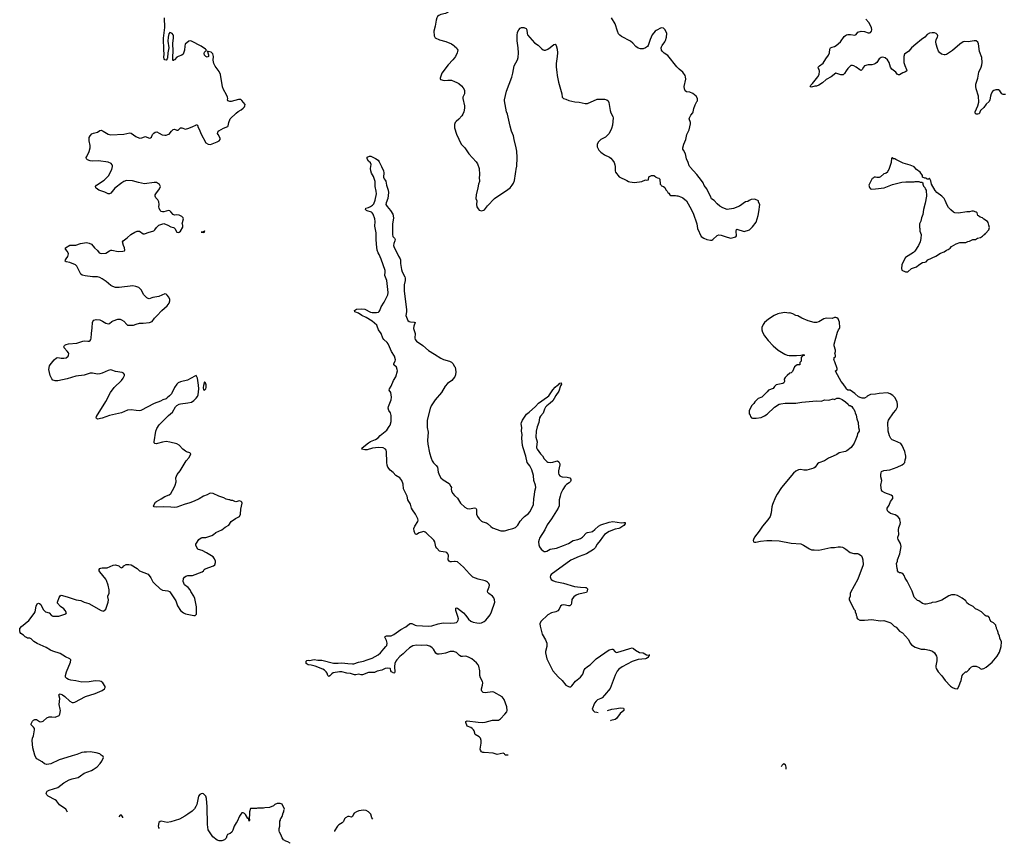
# Model space of a CAD drawing. Header units: inches. Extents: x 1649826 to 1814874, y 507393 to 641959.
# Tile 103 of 131: x 1782779 to 1799130, y 518765 to 532439. Entities that reach past the tile are written whole.
import ezdxf

# ---------------------------------------------------------------- set-up
doc = ezdxf.new("R2010")
doc.units = ezdxf.units.IN
doc.header["$MEASUREMENT"] = 0
for name, color, linetype in [('B7581', 7, 'Continuous'), ('B7582', 7, 'Continuous'), ('B7583', 7, 'Continuous'), ('B7591', 7, 'Continuous'), ('B7592', 7, 'Continuous'), ('B7593', 7, 'Continuous')]:
    doc.layers.add(name, color=color, linetype=linetype)

msp = doc.modelspace()

# ---------------------------------------------------------------- linework, layer by layer
at = {"layer": 'B7581', "color": 6, "elevation": 600}
for points in [[(1783571, 519283), (1783570, 519295), (1783547, 519330), (1783442, 519402), (1783390, 519469), (1783370, 519487), (1783253, 519550), (1783230, 519570), (1783218, 519590), (1783223, 519610), (1783238, 519630), (1783269, 519650), (1783410, 519691), (1783511, 519769), (1783602, 519818), (1783650, 519838), (1783722, 519850), (1783750, 519859), (1783790, 519883), (1783850, 519930), (1783970, 519973), (1784001, 519990), (1784015, 520000)], [(1787270, 518765), (1787268, 518770), (1787230, 518789), (1787198, 518798), (1787162, 518822), (1787135, 518855), (1787115, 518910), (1787094, 518950), (1787089, 518970), (1787089, 519010), (1787098, 519050), (1787098, 519130), (1787108, 519150), (1787108, 519170), (1787120, 519180), (1787138, 519210), (1787155, 519270), (1787168, 519290), (1787168, 519310), (1787175, 519330), (1787135, 519415), (1787107, 519427), (1787053, 519427), (1787014, 519410), (1786994, 519390), (1786930, 519362), (1786850, 519355), (1786830, 519349), (1786730, 519349), (1786710, 519344), (1786610, 519341), (1786593, 519290), (1786597, 519230), (1786592, 519192), (1786595, 519150), (1786590, 519135), (1786576, 519176), (1786570, 519177), (1786530, 519241), (1786510, 519259), (1786490, 519269), (1786470, 519269), (1786451, 519249), (1786427, 519213), (1786393, 519127), (1786374, 519106), (1786339, 519050), (1786319, 518981), (1786303, 518950), (1786276, 518930), (1786230, 518909), (1786217, 518890), (1786207, 518850), (1786179, 518821), (1786135, 518805), (1786090, 518804), (1786059, 518819), (1785985, 518870), (1785909, 518990), (1785897, 519077), (1785893, 519370), (1785879, 519510), (1785869, 519550), (1785830, 519589), (1785813, 519593), (1785790, 519589), (1785770, 519575), (1785751, 519549), (1785720, 519410), (1785704, 519376), (1785681, 519339), (1785642, 519298), (1785570, 519251), (1785524, 519216), (1785435, 519165), (1785290, 519119), (1785230, 519112), (1785130, 519134), (1785110, 519129), (1785090, 519113), (1785081, 519050), (1785085, 519030), (1785097, 519011)], [(1788490, 519318), (1788410, 519307), (1788370, 519290), (1788334, 519266), (1788320, 519250), (1788308, 519212), (1788290, 519197), (1788250, 519212), (1788230, 519210), (1788190, 519190), (1788173, 519170), (1788154, 519126), (1788134, 519106), (1788076, 519070), (1788056, 519050), (1788005, 518970), (1788005, 518962)], [(1788642, 519164), (1788625, 519190), (1788609, 519250), (1788569, 519290), (1788530, 519312), (1788490, 519318)], [(1784493, 519186), (1784490, 519199), (1784470, 519232), (1784445, 519230), (1784424, 519206)]]:
    msp.add_lwpolyline(points, dxfattribs=at)
at = {"layer": 'B7582', "color": 6}
for points, elevation in [([(1784015, 520000), (1784065, 520035), (1784115, 520090), (1784142, 520130), (1784168, 520190), (1784167, 520207), (1784130, 520228), (1784110, 520248), (1784048, 520268), (1783950, 520284), (1783890, 520278), (1783850, 520280), (1783810, 520271), (1783730, 520237), (1783650, 520220), (1783488, 520170), (1783436, 520150), (1783297, 520083), (1783230, 520076), (1783190, 520084), (1783150, 520116), (1783066, 520170), (1783048, 520190), (1783031, 520230), (1782997, 520350), (1782988, 520472), (1782991, 520509), (1783006, 520550), (1783027, 520650), (1783023, 520670), (1783011, 520691), (1782972, 520730), (1782968, 520750), (1782990, 520794), (1783010, 520810), (1783030, 520819), (1783050, 520823), (1783060, 520820), (1783110, 520788), (1783130, 520783), (1783150, 520785), (1783170, 520795), (1783230, 520850), (1783270, 520865), (1783310, 520867), (1783370, 520859), (1783435, 520885), (1783448, 520910), (1783454, 520970), (1783453, 520993), (1783434, 521070), (1783443, 521170), (1783430, 521230), (1783440, 521240), (1783450, 521244), (1783490, 521228), (1783530, 521200), (1783610, 521125), (1783650, 521105), (1783670, 521103), (1783697, 521110), (1783870, 521202), (1784030, 521250), (1784150, 521303), (1784189, 521331), (1784197, 521350), (1784197, 521370), (1784159, 521430), (1784133, 521450), (1784110, 521457), (1784030, 521465), (1783930, 521448), (1783810, 521440), (1783710, 521463), (1783630, 521473), (1783590, 521485), (1783560, 521500), (1783542, 521522), (1783539, 521550), (1783556, 521610), (1783625, 521770), (1783626, 521810), (1783613, 521830), (1783542, 521862), (1783450, 521919), (1783330, 521953), (1783291, 521971), (1783218, 522018), (1783070, 522080), (1783015, 522115), (1782970, 522158), (1782950, 522169), (1782910, 522173), (1782890, 522180), (1782870, 522193), (1782843, 522223), (1782800, 522250), (1782786, 522266), (1782779, 522290), (1782783, 522330), (1782810, 522363), (1782930, 522465), (1783019, 522581), (1783034, 522610), (1783050, 522702), (1783070, 522740), (1783090, 522752), (1783110, 522748), (1783130, 522729), (1783169, 522649), (1783190, 522622), (1783210, 522610), (1783270, 522592), (1783306, 522546), (1783330, 522534), (1783430, 522537), (1783547, 522573), (1783557, 522590), (1783536, 522630), (1783510, 522659), (1783456, 522696), (1783407, 522750), (1783405, 522770), (1783432, 522848), (1783450, 522875), (1783470, 522882), (1783570, 522858), (1783716, 522810), (1783796, 522796), (1783850, 522766), (1783928, 522748), (1784130, 522632), (1784170, 522617), (1784178, 522622), (1784210, 522650), (1784250, 522770), (1784255, 522810), (1784244, 522856), (1784245, 522870), (1784264, 522916), (1784265, 522975), (1784250, 523052), (1784218, 523130), (1784208, 523150), (1784111, 523270), (1784100, 523290), (1784099, 523310), (1784112, 523328), (1784126, 523334), (1784150, 523339), (1784230, 523340), (1784330, 523381), (1784369, 523389), (1784424, 523370), (1784450, 523348), (1784470, 523339), (1784490, 523351), (1784508, 523372), (1784548, 523392), (1784590, 523394), (1784630, 523389), (1784730, 523325), (1784770, 523291), (1784910, 523234), (1784955, 523175), (1784990, 523108), (1785010, 523082), (1785110, 522990), (1785150, 522967), (1785238, 522958), (1785265, 522945), (1785285, 522925), (1785370, 522790), (1785398, 522710), (1785450, 522628), (1785499, 522590), (1785530, 522576), (1785670, 522547), (1785693, 522547), (1785713, 522567), (1785715, 522610), (1785713, 522693), (1785689, 522830), (1785673, 522870), (1785623, 522943), (1785610, 522972), (1785575, 523010), (1785518, 523058), (1785502, 523082), (1785493, 523113), (1785499, 523161), (1785514, 523186), (1785538, 523202), (1785571, 523209), (1785650, 523210), (1785809, 523270), (1785834, 523290), (1785842, 523310), (1785859, 523321), (1785999, 523370), (1786017, 523390), (1786029, 523429), (1786029, 523450), (1786015, 523490), (1785990, 523522), (1785882, 523590), (1785810, 523627), (1785750, 523643), (1785739, 523650), (1785705, 523710), (1785706, 523730), (1785713, 523750), (1785753, 523810), (1785790, 523835), (1785810, 523841), (1785870, 523844), (1785970, 523874), (1785997, 523890), (1786037, 523923), (1786138, 523970), (1786189, 524011), (1786250, 524046), (1786288, 524110), (1786362, 524158), (1786430, 524190), (1786445, 524230), (1786449, 524310), (1786474, 524414), (1786468, 524430), (1786458, 524438), (1786430, 524449), (1786370, 524435), (1786350, 524438), (1786316, 524456), (1786290, 524458), (1786270, 524468), (1786250, 524469), (1786210, 524479), (1786170, 524498), (1786086, 524526), (1785993, 524570), (1785950, 524578), (1785930, 524575), (1785890, 524552), (1785830, 524528), (1785758, 524482), (1785675, 524445), (1785603, 524417), (1785508, 524390), (1785390, 524343), (1785350, 524338), (1785290, 524347), (1785174, 524354), (1785043, 524343), (1785013, 524350), (1785002, 524370), (1785037, 524430), (1785050, 524442), (1785130, 524482), (1785190, 524525), (1785260, 524550), (1785290, 524575), (1785344, 524670), (1785362, 524710), (1785375, 524765), (1785374, 524830), (1785395, 524890), (1785443, 524950), (1785545, 525115), (1785591, 525170), (1785621, 525230), (1785604, 525250), (1785550, 525264), (1785530, 525275), (1785490, 525309), (1785430, 525375), (1785390, 525396), (1785270, 525427), (1785210, 525435), (1785153, 525427), (1785070, 525401), (1785050, 525398), (1785024, 525404), (1785014, 525414), (1785010, 525430), (1785039, 525610), (1785054, 525650), (1785095, 525710), (1785190, 525804), (1785249, 525870), (1785315, 525925), (1785367, 526010), (1785390, 526034), (1785425, 526055), (1785450, 526064), (1785570, 526076), (1785630, 526087), (1785670, 526114), (1785710, 526155), (1785730, 526183), (1785741, 526210), (1785750, 526262), (1785752, 526310), (1785749, 526370), (1785732, 526490), (1785710, 526529), (1785690, 526523), (1785566, 526454), (1785450, 526426), (1785410, 526410), (1785388, 526390), (1785348, 526330), (1785299, 526230), (1785268, 526192), (1785230, 526159), (1785210, 526147), (1785158, 526130), (1785116, 526104), (1785010, 526068), (1784790, 525953), (1784770, 525947), (1784712, 525948), (1784630, 525962), (1784570, 525955), (1784470, 525911), (1784273, 525867), (1784150, 525825), (1784070, 525808), (1784055, 525815), (1784050, 525830), (1784055, 525850), (1784210, 526099), (1784287, 526250), (1784350, 526330), (1784468, 526450), (1784499, 526490), (1784518, 526530), (1784517, 526550), (1784504, 526570), (1784482, 526582), (1784370, 526600), (1784310, 526620), (1784290, 526623), (1784250, 526614), (1784150, 526570), (1784110, 526557), (1784070, 526554), (1783990, 526571), (1783950, 526569), (1783850, 526539), (1783710, 526518), (1783570, 526478), (1783410, 526445), (1783370, 526443), (1783350, 526447), (1783330, 526456), (1783310, 526475), (1783285, 526530), (1783261, 526630), (1783273, 526690), (1783284, 526710), (1783350, 526790), (1783390, 526826), (1783410, 526830), (1783470, 526818), (1783510, 526817), (1783550, 526826), (1783582, 526850), (1783592, 526870), (1783594, 526890), (1783590, 526910), (1783570, 526937), (1783516, 526990), (1783511, 527010), (1783521, 527030), (1783530, 527037), (1783552, 527048), (1783590, 527057), (1783730, 527070), (1783830, 527103), (1783850, 527106), (1783910, 527101), (1783930, 527103), (1783950, 527114), (1783961, 527130), (1783966, 527150), (1783971, 527230), (1783985, 527325), (1783990, 527412), (1783994, 527430), (1784010, 527453), (1784050, 527462), (1784110, 527455), (1784155, 527435), (1784210, 527401), (1784250, 527389), (1784270, 527395), (1784310, 527430), (1784330, 527441), (1784410, 527466), (1784446, 527466), (1784470, 527457), (1784510, 527433), (1784557, 527377), (1784571, 527370), (1784615, 527365), (1784670, 527367), (1784715, 527385), (1784770, 527399), (1784830, 527400), (1784933, 527410), (1784980, 527430), (1785018, 527482), (1785056, 527524), (1785139, 527610), (1785230, 527690), (1785261, 527730), (1785272, 527770), (1785271, 527791), (1785255, 527830), (1785230, 527867), (1785210, 527883), (1785190, 527886), (1785090, 527845), (1784990, 527825), (1784930, 527804), (1784910, 527810), (1784890, 527823), (1784850, 527859), (1784837, 527877), (1784799, 527950), (1784782, 527970), (1784756, 527990), (1784710, 528011), (1784658, 528018), (1784430, 527991), (1784370, 527995), (1784327, 528007), (1784290, 528026), (1784213, 528093), (1784150, 528138), (1784110, 528160), (1784070, 528169), (1783990, 528171), (1783866, 528186), (1783818, 528198), (1783796, 528216), (1783753, 528290), (1783726, 528346), (1783707, 528367), (1783610, 528407), (1783550, 528421), (1783534, 528430), (1783538, 528450), (1783550, 528470), (1783581, 528510), (1783590, 528550), (1783572, 528592), (1783540, 528630), (1783537, 528650), (1783610, 528693), (1783710, 528696), (1783790, 528725), (1783890, 528737), (1783930, 528731), (1783969, 528710), (1784020, 528650), (1784069, 528609), (1784100, 528570), (1784130, 528556), (1784210, 528565), (1784270, 528603), (1784290, 528611), (1784310, 528612), (1784412, 528590), (1784490, 528594), (1784517, 528603), (1784525, 528615), (1784520, 528650), (1784503, 528690), (1784487, 528750), (1784495, 528770), (1784565, 528815), (1784622, 528870), (1784690, 528909), (1784730, 528926), (1784770, 528928), (1784830, 528885), (1784850, 528882), (1784870, 528887), (1784910, 528908), (1785006, 528934), (1785024, 528950), (1785050, 528990), (1785090, 529028), (1785170, 529056), (1785239, 529030), (1785290, 529000), (1785331, 528991), (1785344, 528984), (1785358, 528970), (1785390, 528910), (1785410, 528904), (1785430, 528913), (1785447, 528930), (1785487, 528993), (1785486, 529026), (1785478, 529050), (1785498, 529130), (1785491, 529151), (1785470, 529173), (1785430, 529193), (1785390, 529197), (1785350, 529195), (1785330, 529203), (1785290, 529250), (1785270, 529264), (1785250, 529270), (1785170, 529249), (1785150, 529247), (1785130, 529252), (1785112, 529270), (1785095, 529310), (1785092, 529332), (1785097, 529370), (1785090, 529415), (1785072, 529450), (1785041, 529481), (1785027, 529510), (1785030, 529530), (1785040, 529550), (1785102, 529630), (1785118, 529670), (1785101, 529701), (1785067, 529727), (1785050, 529734), (1785010, 529736), (1784850, 529716), (1784750, 529735), (1784650, 529764), (1784550, 529768), (1784510, 529755), (1784475, 529730), (1784361, 529639), (1784290, 529561), (1784270, 529548), (1784250, 529547), (1784193, 529573), (1784095, 529610), (1784050, 529643), (1784044, 529650), (1784038, 529670), (1784054, 529690), (1784184, 529776), (1784253, 529847), (1784310, 529950), (1784319, 530000)], 600), ([(1790000, 523444), (1789950, 523436), (1789930, 523439), (1789909, 523449), (1789897, 523470), (1789898, 523550), (1789890, 523572), (1789871, 523591), (1789850, 523600), (1789770, 523607), (1789750, 523618), (1789705, 523665), (1789690, 523689), (1789671, 523770), (1789657, 523797), (1789530, 523920), (1789510, 523933), (1789490, 523939), (1789470, 523937), (1789410, 523918), (1789370, 523893), (1789350, 523898), (1789345, 523905), (1789330, 523945), (1789325, 523990), (1789339, 524030), (1789391, 524110), (1789394, 524130), (1789390, 524150), (1789352, 524230), (1789300, 524300), (1789287, 524327), (1789270, 524398), (1789223, 524470), (1789213, 524530), (1789151, 524650), (1789148, 524730), (1789126, 524786), (1789091, 524831), (1789026, 524870), (1788980, 524920), (1788930, 524960), (1788891, 525011), (1788881, 525041), (1788874, 525090), (1788871, 525271), (1788867, 525290), (1788856, 525310), (1788813, 525333), (1788739, 525339), (1788637, 525323), (1788550, 525296), (1788510, 525296), (1788458, 525310), (1788467, 525330), (1788570, 525416), (1788604, 525436), (1788690, 525469), (1788730, 525496), (1788766, 525534), (1788874, 525626), (1788917, 525683), (1788931, 525709), (1788949, 525770), (1788948, 525868), (1788935, 525910), (1788907, 525950), (1788896, 525990), (1788901, 526019), (1788949, 526130), (1788953, 526170), (1788940, 526250), (1788916, 526290), (1788918, 526310), (1788946, 526354), (1788987, 526450), (1789025, 526510), (1789051, 526610), (1789050, 526634), (1789035, 526670), (1788991, 526710), (1788994, 526730), (1789016, 526770), (1789020, 526790), (1789001, 526850), (1788952, 526930), (1788922, 527010), (1788897, 527057), (1788880, 527080), (1788828, 527128), (1788812, 527150), (1788779, 527230), (1788735, 527290), (1788718, 527350), (1788707, 527370), (1788633, 527433), (1788530, 527497), (1788460, 527530), (1788406, 527566), (1788346, 527590), (1788339, 527610), (1788370, 527633), (1788450, 527638), (1788510, 527633), (1788605, 527585), (1788630, 527579), (1788702, 527578), (1788735, 527585), (1788748, 527592), (1788762, 527610), (1788783, 527670), (1788832, 527748), (1788890, 527870), (1788899, 527910), (1788875, 528110), (1788842, 528190), (1788850, 528250), (1788846, 528274), (1788783, 528463), (1788750, 528538), (1788730, 528570), (1788718, 528610), (1788702, 528710), (1788697, 528797), (1788698, 528898), (1788679, 529010), (1788683, 529090), (1788677, 529130), (1788648, 529210), (1788634, 529234), (1788622, 529242), (1788550, 529263), (1788537, 529270), (1788521, 529290), (1788529, 529310), (1788570, 529321), (1788603, 529337), (1788639, 529361), (1788658, 529382), (1788680, 529440), (1788702, 529550), (1788700, 529590), (1788683, 529670), (1788683, 529750), (1788655, 529835), (1788623, 529890), (1788609, 529930), (1788605, 529970), (1788609, 530000)], 500), ([(1788787, 530000), (1788820, 529930), (1788826, 529894), (1788823, 529823), (1788834, 529794), (1788850, 529775), (1788857, 529757), (1788870, 529690), (1788896, 529610), (1788904, 529570), (1788894, 529470), (1788862, 529398), (1788861, 529370), (1788879, 529339), (1788936, 529270), (1788973, 529210), (1788983, 529183), (1788985, 529145), (1788972, 529052), (1788968, 528870), (1788978, 528838), (1789003, 528810), (1789014, 528790), (1789010, 528770), (1788990, 528725), (1788986, 528690), (1788990, 528671), (1789070, 528514), (1789099, 528470), (1789105, 528450), (1789101, 528390), (1789119, 528290), (1789131, 528251), (1789175, 528170), (1789180, 528150), (1789178, 528110), (1789162, 528038), (1789161, 527930), (1789200, 527630), (1789201, 527590), (1789193, 527530), (1789213, 527470), (1789227, 527447), (1789246, 527430), (1789270, 527422), (1789330, 527418), (1789344, 527410), (1789324, 527350), (1789320, 527310), (1789348, 527230), (1789342, 527150), (1789346, 527130), (1789370, 527101), (1789476, 527030), (1789570, 526946), (1789670, 526887), (1789770, 526818), (1789816, 526796), (1789916, 526770), (1789952, 526752), (1789970, 526730), (1790000, 526681)], 500), ([(1790000, 526502), (1789954, 526450), (1789883, 526397), (1789844, 526356), (1789784, 526250), (1789679, 526130), (1789611, 526030), (1789594, 525986), (1789548, 525790), (1789546, 525670), (1789563, 525590), (1789549, 525450), (1789556, 525390), (1789585, 525250), (1789610, 525161), (1789630, 525113), (1789650, 525082), (1789697, 525037), (1789717, 525010), (1789728, 524928), (1789750, 524871), (1789773, 524830), (1789810, 524798), (1789910, 524741), (1789941, 524690), (1789947, 524670), (1789945, 524650), (1789951, 524611), (1789970, 524571), (1790000, 524542)], 500), ([(1790000, 521944), (1789990, 521948), (1789970, 521951), (1789930, 521948), (1789850, 521920), (1789791, 521909), (1789745, 521905), (1789710, 521908), (1789690, 521923), (1789651, 521991), (1789630, 522011), (1789590, 522037), (1789527, 522053), (1789450, 522050), (1789370, 522055), (1789310, 522041), (1789252, 522010), (1789190, 521955), (1789148, 521910), (1789090, 521866), (1789041, 521810), (1789027, 521790), (1789009, 521750), (1789003, 521703), (1789011, 521609), (1789005, 521595), (1788992, 521588), (1788956, 521610), (1788944, 521630), (1788939, 521659), (1788932, 521670), (1788890, 521674), (1788850, 521669), (1788790, 521641), (1788717, 521623), (1788670, 521601), (1788570, 521600), (1788470, 521564), (1788450, 521564), (1788410, 521573), (1788359, 521561), (1788338, 521562), (1788270, 521583), (1788210, 521589), (1788130, 521612), (1788090, 521614), (1787987, 521593), (1787962, 521578), (1787930, 521547), (1787910, 521533), (1787896, 521550), (1787883, 521590), (1787870, 521610), (1787839, 521639), (1787815, 521655), (1787684, 521704), (1787622, 521722), (1787568, 521730), (1787538, 521750), (1787536, 521756), (1787538, 521790), (1787550, 521798), (1787570, 521803), (1787590, 521801), (1787670, 521818), (1787728, 521808), (1787794, 521806), (1787990, 521755), (1788070, 521754), (1788130, 521759), (1788230, 521753), (1788304, 521744), (1788330, 521747), (1788408, 521772), (1788490, 521790), (1788547, 521813), (1788630, 521837), (1788730, 521894), (1788771, 521929), (1788825, 521995), (1788860, 522030), (1788875, 522050), (1788884, 522090), (1788872, 522132), (1788845, 522190), (1788850, 522198), (1788873, 522207), (1788950, 522210), (1788991, 522229), (1789110, 522315), (1789190, 522359), (1789250, 522408), (1789265, 522415), (1789290, 522416), (1789346, 522386), (1789370, 522380), (1789570, 522369), (1789625, 522375), (1789730, 522410), (1789810, 522427), (1789930, 522422), (1790000, 522428)], 500)]:
    msp.add_lwpolyline(points, dxfattribs=dict(at, elevation=elevation))
at = {"layer": 'B7582', "color": 6, "elevation": 600}
for points in [[(1785850, 528933), (1785842, 528930), (1785840, 528920), (1785826, 528914), (1785794, 528910), (1785830, 528907), (1785846, 528910), (1785842, 528918), (1785850, 528914), (1785855, 528930)], [(1785850, 526428), (1785830, 526368), (1785826, 526330), (1785830, 526292), (1785850, 526286), (1785869, 526310), (1785874, 526330), (1785874, 526374), (1785862, 526410)]]:
    msp.add_lwpolyline(points, close=True, dxfattribs=at)
at = {"layer": 'B7583', "color": 6}
for points, elevation in [([(1790000, 532611), (1789999, 532610), (1789934, 532586), (1789850, 532539), (1789770, 532524), (1789740, 532510), (1789719, 532490), (1789707, 532470), (1789693, 532430), (1789679, 532330), (1789658, 532250), (1789664, 532170), (1789679, 532139), (1789750, 532102), (1789856, 532076), (1789950, 532036), (1789989, 532010), (1790000, 531999)], 600), ([(1784319, 530000), (1784321, 530010), (1784315, 530030), (1784296, 530050), (1784250, 530073), (1784090, 530098), (1783990, 530091), (1783950, 530095), (1783906, 530110), (1783887, 530130), (1783885, 530150), (1783892, 530170), (1783935, 530250), (1783952, 530310), (1783952, 530350), (1783935, 530430), (1783935, 530485), (1783947, 530513), (1783977, 530543), (1784003, 530557), (1784070, 530573), (1784110, 530598), (1784130, 530604), (1784164, 530590), (1784250, 530538), (1784290, 530528), (1784510, 530538), (1784610, 530558), (1784630, 530555), (1784710, 530498), (1784770, 530472), (1784810, 530476), (1784850, 530495), (1784870, 530497), (1784930, 530473), (1784950, 530476), (1784967, 530490), (1784987, 530530), (1785006, 530554), (1785030, 530573), (1785055, 530575), (1785097, 530557), (1785146, 530526), (1785190, 530521), (1785210, 530524), (1785239, 530530), (1785260, 530540), (1785298, 530590), (1785330, 530613), (1785350, 530619), (1785390, 530606), (1785410, 530606), (1785450, 530641), (1785470, 530645), (1785530, 530619), (1785590, 530637), (1785655, 530665), (1785702, 530690), (1785710, 530699), (1785730, 530687), (1785742, 530650), (1785765, 530610), (1785785, 530550), (1785870, 530397), (1785910, 530370), (1785950, 530367), (1786059, 530410), (1786092, 530430), (1786109, 530450), (1786109, 530470), (1786073, 530530), (1786065, 530550), (1786069, 530570), (1786085, 530595), (1786162, 530638), (1786235, 530665), (1786242, 530678), (1786250, 530730), (1786276, 530790), (1786372, 530888), (1786405, 530915), (1786457, 530943), (1786489, 530970), (1786510, 530992), (1786519, 531010), (1786521, 531030), (1786470, 531099), (1786450, 531112), (1786430, 531116), (1786410, 531113), (1786290, 531078), (1786270, 531079), (1786234, 531090), (1786229, 531110), (1786235, 531130), (1786232, 531150), (1786215, 531190), (1786162, 531282), (1786146, 531326), (1786115, 531530), (1786090, 531579), (1786025, 531665), (1786003, 531710), (1785994, 531766), (1786000, 531830), (1785988, 531870), (1785971, 531891), (1785959, 531899), (1785908, 531912), (1785894, 531910), (1785905, 531905), (1785903, 531890), (1785916, 531856), (1785912, 531830), (1785890, 531817), (1785870, 531827), (1785850, 531852), (1785843, 531877), (1785850, 531900), (1785870, 531920), (1785878, 531922), (1785882, 531930), (1785862, 531950), (1785790, 531997), (1785630, 532081), (1785610, 532085), (1785590, 532081), (1785529, 532030), (1785520, 532000), (1785518, 531930), (1785494, 531866), (1785473, 531847), (1785412, 531828), (1785386, 531814), (1785350, 531770), (1785335, 531765), (1785330, 531757), (1785323, 531783), (1785320, 531830), (1785326, 531910), (1785322, 532050), (1785332, 532130), (1785332, 532170), (1785326, 532190), (1785311, 532211), (1785290, 532223), (1785270, 532226), (1785254, 532206), (1785242, 532150), (1785240, 532080), (1785253, 531970), (1785240, 531890), (1785235, 531805), (1785230, 531790), (1785210, 531769), (1785190, 531772), (1785176, 531790), (1785173, 531810), (1785178, 531870), (1785171, 531930), (1785165, 532130), (1785189, 532310), (1785183, 532470)], 600), ([(1790000, 531808), (1789970, 531770), (1789893, 531690), (1789790, 531553), (1789759, 531470), (1789760, 531460), (1789767, 531447), (1789829, 531429), (1789890, 531435), (1789950, 531433), (1790000, 531413)], 600), ([(1790000, 530699), (1789997, 530690), (1789998, 530650), (1790000, 530644)], 600), ([(1788609, 530000), (1788614, 530034), (1788603, 530063), (1788574, 530090), (1788549, 530130), (1788550, 530154), (1788590, 530174), (1788610, 530174), (1788663, 530143), (1788690, 530136), (1788730, 530106), (1788750, 530079), (1788787, 530000)], 500)]:
    msp.add_lwpolyline(points, dxfattribs=dict(at, elevation=elevation))
at = {"layer": 'B7591', "color": 6}
msp.add_line((1795499, 520000, 500), (1795499, 519997, 500), dxfattribs=at)
at = {"layer": 'B7592', "color": 6}
for points, elevation in [([(1790399, 530000), (1790407, 529970), (1790412, 529870), (1790410, 529810), (1790416, 529770), (1790413, 529750), (1790396, 529710), (1790388, 529650), (1790359, 529530), (1790351, 529470), (1790368, 529430), (1790363, 529370), (1790371, 529330), (1790390, 529298), (1790410, 529278), (1790446, 529266), (1790486, 529274), (1790497, 529283), (1790545, 529350), (1790663, 529470), (1790786, 529554), (1790845, 529590), (1790923, 529650), (1790958, 529690), (1790977, 529723), (1790994, 529770), (1791031, 529991), (1791032, 530000)], 600), ([(1792667, 530000), (1792668, 529990), (1792667, 529930), (1792671, 529910), (1792732, 529830), (1792862, 529770), (1792890, 529751), (1792910, 529745), (1792990, 529738), (1793110, 529751), (1793170, 529782), (1793190, 529774), (1793222, 529778), (1793228, 529830), (1793270, 529854), (1793310, 529854), (1793337, 529837), (1793345, 529825), (1793373, 529813), (1793394, 529810), (1793412, 529790), (1793414, 529710), (1793434, 529690), (1793438, 529678), (1793470, 529672), (1793491, 529651), (1793510, 529614), (1793530, 529594), (1793542, 529570), (1793557, 529557), (1793574, 529530), (1793590, 529522), (1793670, 529522), (1793690, 529512), (1793710, 529512), (1793768, 529492), (1793790, 529481), (1793850, 529431), (1793910, 529330), (1793965, 529225), (1794021, 529050), (1794035, 528970), (1794097, 528837), (1794138, 528810), (1794190, 528787), (1794250, 528777), (1794270, 528781), (1794289, 528791), (1794363, 528857), (1794390, 528866), (1794430, 528861), (1794527, 528827), (1794589, 528811), (1794669, 528831), (1794684, 528850), (1794679, 528930), (1794684, 528956), (1794690, 528962), (1794810, 528925), (1794898, 528950), (1794950, 528998), (1795010, 529078), (1795041, 529190), (1795053, 529250), (1795068, 529370), (1795046, 529410), (1795046, 529430), (1794996, 529456), (1794980, 529460), (1794925, 529455), (1794890, 529438), (1794870, 529422), (1794830, 529414), (1794730, 529342), (1794630, 529303), (1794530, 529289), (1794455, 529315), (1794404, 529344), (1794360, 529380), (1794310, 529437), (1794266, 529466), (1794249, 529510), (1794216, 529570), (1794192, 529630), (1794147, 529687), (1794129, 529730), (1794103, 529770), (1794024, 529870), (1793911, 529991), (1793905, 530000)], 600), ([(1797228, 530000), (1797211, 529950), (1797198, 529930), (1797190, 529906), (1797170, 529888), (1797153, 529887), (1797130, 529878), (1797074, 529830), (1797050, 529818), (1797010, 529818), (1796990, 529826), (1796970, 529826), (1796950, 529806), (1796938, 529802), (1796881, 529690), (1796890, 529652), (1796910, 529631), (1796930, 529627), (1796990, 529628), (1797134, 529646), (1797275, 529705), (1797430, 529743), (1797493, 529747), (1797630, 529746), (1797651, 529751), (1797710, 529752), (1797730, 529742), (1797760, 529740), (1797774, 529730), (1797774, 529710), (1797782, 529690), (1797790, 529674), (1797810, 529654), (1797818, 529630), (1797831, 529610), (1797835, 529510), (1797817, 529390), (1797788, 529290), (1797775, 529205), (1797755, 529150), (1797745, 529095), (1797724, 529050), (1797721, 528990), (1797726, 528970), (1797727, 528930), (1797747, 528870), (1797746, 528806), (1797735, 528750), (1797707, 528690), (1797643, 528597), (1797624, 528576), (1797488, 528490), (1797464, 528450), (1797427, 528370), (1797423, 528310), (1797430, 528282), (1797490, 528252), (1797530, 528252), (1797590, 528306), (1797670, 528335), (1797710, 528370), (1797770, 528407), (1797810, 528411), (1797830, 528418), (1797862, 528450), (1797990, 528511), (1798070, 528565), (1798130, 528585), (1798169, 528611), (1798198, 528622), (1798233, 528647), (1798250, 528672), (1798330, 528718), (1798390, 528738), (1798470, 528738), (1798490, 528742), (1798523, 528757), (1798550, 528762), (1798609, 528791), (1798650, 528792), (1798686, 528810), (1798737, 528823), (1798770, 528845), (1798790, 528865), (1798808, 528872), (1798818, 528890), (1798874, 528950), (1798882, 528990), (1798875, 529030), (1798862, 529070), (1798850, 529088), (1798789, 529129), (1798769, 529149), (1798730, 529162), (1798700, 529180), (1798689, 529190), (1798678, 529230), (1798663, 529243), (1798618, 529258), (1798590, 529259), (1798551, 529249), (1798510, 529249), (1798370, 529224), (1798310, 529234), (1798284, 529244), (1798240, 529280), (1798203, 529323), (1798181, 529361), (1798150, 529435), (1798130, 529470), (1798090, 529511), (1798011, 529571), (1797981, 529601), (1797921, 529710), (1797910, 529766), (1797890, 529806), (1797874, 529790), (1797850, 529789), (1797830, 529808), (1797808, 529808), (1797770, 529826), (1797769, 529850), (1797735, 529910), (1797674, 529954), (1797630, 529995), (1797620, 530000)], 600), ([(1790000, 526681), (1790008, 526668), (1790019, 526590), (1790017, 526543), (1790007, 526510), (1790000, 526502)], 500), ([(1790000, 524542), (1790050, 524494), (1790101, 524410), (1790170, 524343), (1790210, 524323), (1790250, 524317), (1790330, 524334), (1790352, 524330), (1790367, 524307), (1790367, 524230), (1790380, 524190), (1790409, 524150), (1790450, 524115), (1790470, 524104), (1790530, 524085), (1790550, 524073), (1790602, 524022), (1790630, 524003), (1790770, 523954), (1790830, 523952), (1790850, 523957), (1790903, 523977), (1790970, 523993), (1791010, 524010), (1791030, 524025), (1791051, 524049), (1791090, 524113), (1791135, 524165), (1791161, 524190), (1791230, 524241), (1791251, 524269), (1791297, 524350), (1791311, 524390), (1791318, 524490), (1791329, 524550), (1791334, 524610), (1791348, 524670), (1791345, 524710), (1791315, 524790), (1791310, 524870), (1791283, 524963), (1791251, 525030), (1791204, 525090), (1791182, 525190), (1791138, 525330), (1791129, 525370), (1791120, 525490), (1791121, 525550), (1791111, 525610), (1791118, 525670), (1791108, 525730), (1791112, 525750), (1791130, 525791), (1791196, 525890), (1791238, 525922), (1791343, 526017), (1791396, 526070), (1791545, 526175), (1791564, 526196), (1791630, 526292), (1791670, 526336), (1791710, 526371), (1791724, 526376), (1791750, 526405), (1791770, 526412), (1791775, 526390), (1791760, 526360), (1791734, 526270), (1791682, 526198), (1791657, 526150), (1791630, 526113), (1791590, 526075), (1791532, 526030), (1791510, 526006), (1791492, 525970), (1791473, 525907), (1791425, 525855), (1791412, 525830), (1791398, 525750), (1791370, 525677), (1791354, 525610), (1791348, 525510), (1791374, 525430), (1791361, 525350), (1791363, 525330), (1791371, 525310), (1791430, 525230), (1791459, 525199), (1791490, 525150), (1791530, 525104), (1791550, 525093), (1791590, 525087), (1791630, 525092), (1791690, 525112), (1791710, 525114), (1791730, 525100), (1791747, 525067), (1791747, 525050), (1791724, 524950), (1791725, 524910), (1791732, 524890), (1791750, 524865), (1791770, 524853), (1791790, 524848), (1791870, 524845), (1791913, 524830), (1791931, 524810), (1791933, 524790), (1791924, 524770), (1791904, 524750), (1791859, 524721), (1791839, 524701), (1791799, 524641), (1791766, 524574), (1791752, 524530), (1791740, 524470), (1791735, 524370), (1791723, 524330), (1791610, 524150), (1791537, 524050), (1791499, 523970), (1791411, 523830), (1791403, 523810), (1791397, 523770), (1791401, 523721), (1791409, 523689), (1791436, 523650), (1791470, 523619), (1791491, 523611), (1791510, 523610), (1791530, 523616), (1791590, 523651), (1791693, 523667), (1791810, 523708), (1791890, 523741), (1791970, 523791), (1792049, 523809), (1792092, 523828), (1792124, 523850), (1792190, 523917), (1792210, 523926), (1792270, 523934), (1792290, 523944), (1792330, 523974), (1792389, 524031), (1792430, 524055), (1792570, 524094), (1792630, 524105), (1792772, 524088), (1792810, 524093), (1792835, 524090), (1792835, 524070), (1792810, 524041), (1792744, 523996), (1792730, 523990), (1792670, 523982), (1792570, 523943), (1792488, 523892), (1792455, 523850), (1792421, 523790), (1792367, 523730), (1792334, 523670), (1792310, 523643), (1792190, 523569), (1792072, 523528), (1791934, 523466), (1791606, 523230), (1791594, 523210), (1791589, 523190), (1791592, 523170), (1791605, 523145), (1791630, 523126), (1791670, 523113), (1791810, 523084), (1791990, 523030), (1792090, 523016), (1792174, 523014), (1792185, 523010), (1792206, 522990), (1792203, 522950), (1792190, 522927), (1792059, 522901), (1792018, 522882), (1791982, 522858), (1791958, 522830), (1791949, 522811), (1791943, 522750), (1791935, 522730), (1791912, 522710), (1791890, 522708), (1791816, 522724), (1791781, 522719), (1791759, 522701), (1791737, 522650), (1791714, 522626), (1791684, 522610), (1791610, 522590), (1791550, 522557), (1791435, 522450), (1791419, 522410), (1791420, 522370), (1791456, 522236), (1791510, 522142), (1791530, 522090), (1791534, 522030), (1791512, 521952), (1791510, 521930), (1791534, 521830), (1791560, 521770), (1791635, 521630), (1791723, 521530), (1791788, 521468), (1791850, 521392), (1791890, 521368), (1791910, 521363), (1791930, 521364), (1791950, 521377), (1792010, 521458), (1792094, 521526), (1792116, 521550), (1792130, 521572), (1792154, 521646), (1792170, 521666), (1792210, 521702), (1792250, 521728), (1792350, 521830), (1792570, 521978), (1792610, 521990), (1792626, 521986), (1792670, 521942), (1792690, 521935), (1792750, 521947), (1792910, 522002), (1792950, 522009), (1792970, 522000), (1793005, 521970), (1793070, 521932), (1793130, 521928), (1793190, 521892), (1793242, 521890), (1793234, 521886), (1793227, 521870), (1793210, 521850), (1793190, 521836), (1793170, 521828), (1793050, 521818), (1792950, 521785), (1792785, 521695), (1792726, 521654), (1792699, 521621), (1792665, 521555), (1792602, 521378), (1792582, 521338), (1792490, 521222), (1792450, 521181), (1792430, 521167), (1792375, 521145), (1792350, 521126), (1792326, 521090), (1792288, 520990), (1792301, 520970), (1792325, 520950), (1792361, 520941), (1792384, 520939)], 500), ([(1790000, 522428), (1790030, 522431), (1790052, 522448), (1790061, 522470), (1790064, 522490), (1790057, 522530), (1790021, 522630), (1790020, 522660), (1790022, 522670), (1790030, 522677), (1790050, 522670), (1790150, 522590), (1790190, 522547), (1790230, 522488), (1790270, 522455), (1790310, 522439), (1790370, 522425), (1790410, 522422), (1790450, 522428), (1790490, 522447), (1790520, 522470), (1790550, 522504), (1790590, 522561), (1790614, 522610), (1790670, 522770), (1790666, 522810), (1790650, 522842), (1790628, 522868), (1790570, 522910), (1790553, 522930), (1790549, 522950), (1790552, 522970), (1790575, 523025), (1790578, 523050), (1790570, 523076), (1790550, 523101), (1790533, 523113), (1790510, 523120), (1790390, 523150), (1790306, 523186), (1790250, 523237), (1790150, 523351), (1790050, 523439), (1790010, 523445), (1790000, 523444)], 500), ([(1790891, 520231), (1790866, 520226), (1790843, 520230), (1790829, 520250), (1790810, 520259), (1790710, 520238), (1790641, 520261), (1790490, 520272), (1790470, 520275), (1790446, 520286), (1790430, 520309), (1790427, 520327), (1790444, 520430), (1790441, 520470), (1790429, 520509), (1790410, 520534), (1790342, 520570), (1790326, 520630), (1790316, 520650), (1790295, 520670), (1790270, 520687), (1790212, 520712), (1790188, 520772), (1790185, 520790), (1790210, 520797), (1790390, 520776), (1790470, 520773), (1790510, 520778), (1790630, 520810), (1790730, 520808), (1790763, 520830), (1790836, 520910), (1790869, 520950), (1790874, 520970), (1790871, 521031), (1790823, 521150), (1790790, 521199), (1790650, 521276), (1790630, 521282), (1790510, 521263), (1790476, 521270), (1790452, 521290), (1790446, 521310), (1790448, 521330), (1790467, 521390), (1790470, 521430), (1790466, 521450), (1790433, 521510), (1790420, 521550), (1790419, 521630), (1790405, 521705), (1790392, 521730), (1790363, 521763), (1790288, 521830), (1790230, 521857), (1790190, 521870), (1790130, 521865), (1790110, 521868), (1790084, 521884), (1790030, 521932), (1790000, 521944)], 500), ([(1792541, 520972), (1792610, 520992), (1792696, 521004), (1792750, 521017), (1792805, 521010), (1792811, 520990), (1792810, 520969), (1792750, 520921), (1792690, 520837), (1792670, 520823), (1792596, 520804), (1792588, 520797)], 500), ([(1795427, 520038), (1795439, 520061), (1795470, 520091), (1795493, 520073), (1795499, 520030), (1795499, 520000)], 500)]:
    msp.add_lwpolyline(points, dxfattribs=dict(at, elevation=elevation))
at = {"layer": 'B7592', "color": 6, "elevation": 600}
msp.add_lwpolyline([(1795484, 527576), (1795390, 527563), (1795366, 527554), (1795310, 527526), (1795215, 527465), (1795150, 527410), (1795124, 527376), (1795104, 527330), (1795102, 527290), (1795114, 527250), (1795147, 527190), (1795207, 527110), (1795290, 527026), (1795377, 526950), (1795485, 526885), (1795525, 526870), (1795555, 526865), (1795677, 526863), (1795750, 526871), (1795783, 526877), (1795790, 526882), (1795812, 526870), (1795774, 526850), (1795754, 526830), (1795754, 526770), (1795734, 526750), (1795734, 526710), (1795730, 526706), (1795690, 526706), (1795647, 526673), (1795610, 526598), (1795590, 526578), (1795570, 526568), (1795522, 526530), (1795490, 526498), (1795475, 526470), (1795478, 526430), (1795470, 526410), (1795450, 526401), (1795342, 526378), (1795311, 526350), (1795290, 526318), (1795211, 526289), (1795190, 526258), (1795102, 526170), (1795042, 526150), (1794987, 526093), (1794970, 526068), (1794932, 526030), (1794893, 525947), (1794893, 525893), (1794912, 525872), (1794914, 525850), (1794934, 525830), (1794950, 525825), (1795010, 525821), (1795090, 525835), (1795150, 525864), (1795190, 525891), (1795312, 526008), (1795390, 526055), (1795417, 526063), (1795490, 526073), (1795670, 526075), (1795770, 526090), (1796010, 526110), (1796090, 526106), (1796150, 526125), (1796216, 526124), (1796290, 526142), (1796310, 526134), (1796350, 526154), (1796387, 526153), (1796435, 526135), (1796495, 526095), (1796537, 526057), (1796550, 526034), (1796570, 526034), (1796597, 526017), (1796612, 525990), (1796632, 525970), (1796650, 525934), (1796651, 525911), (1796670, 525874), (1796681, 525810), (1796701, 525750), (1796706, 525670), (1796718, 525630), (1796718, 525610), (1796711, 525589), (1796690, 525566), (1796685, 525530), (1796666, 525474), (1796638, 525410), (1796586, 525334), (1796517, 525283), (1796490, 525269), (1796390, 525246), (1796350, 525218), (1796285, 525195), (1796210, 525157), (1796144, 525116), (1796050, 525080), (1796030, 525066), (1795990, 525012), (1795965, 524995), (1795850, 524958), (1795798, 524958), (1795750, 524970), (1795710, 524967), (1795670, 524946), (1795630, 524909), (1795430, 524670), (1795357, 524563), (1795329, 524510), (1795279, 524390), (1795269, 524350), (1795260, 524250), (1795240, 524190), (1795205, 524135), (1795113, 524030), (1795060, 523950), (1794984, 523850), (1794963, 523810), (1794958, 523790), (1794965, 523770), (1794983, 523763), (1795004, 523764), (1795079, 523781), (1795186, 523794), (1795270, 523795), (1795390, 523786), (1795590, 523750), (1795750, 523735), (1795797, 523717), (1795892, 523652), (1795930, 523640), (1795970, 523636), (1796050, 523634), (1796250, 523675), (1796310, 523678), (1796370, 523688), (1796410, 523687), (1796441, 523681), (1796466, 523670), (1796498, 523650), (1796571, 523591), (1796630, 523576), (1796690, 523576), (1796711, 523571), (1796737, 523557), (1796757, 523537), (1796771, 523510), (1796783, 523470), (1796787, 523390), (1796700, 523150), (1796578, 522930), (1796571, 522910), (1796571, 522869), (1796554, 522830), (1796554, 522810), (1796562, 522790), (1796632, 522650), (1796652, 522630), (1796652, 522610), (1796671, 522571), (1796672, 522550), (1796682, 522530), (1796682, 522510), (1796692, 522492), (1796732, 522472), (1796810, 522471), (1796930, 522481), (1797070, 522461), (1797130, 522462), (1797230, 522431), (1797250, 522421), (1797303, 522370), (1797332, 522352), (1797390, 522288), (1797439, 522259), (1797536, 522150), (1797567, 522090), (1797590, 522061), (1797650, 522019), (1797750, 521990), (1797810, 521989), (1797890, 521974), (1797936, 521956), (1797969, 521929), (1798006, 521870), (1798011, 521849), (1798008, 521792), (1797991, 521710), (1797991, 521690), (1797996, 521670), (1798030, 521611), (1798090, 521546), (1798145, 521470), (1798235, 521375), (1798270, 521352), (1798310, 521336), (1798350, 521332), (1798373, 521367), (1798394, 521430), (1798412, 521468), (1798429, 521551), (1798445, 521575), (1798486, 521610), (1798510, 521614), (1798548, 521650), (1798558, 521670), (1798585, 521695), (1798610, 521705), (1798664, 521704), (1798710, 521682), (1798730, 521665), (1798750, 521658), (1798770, 521661), (1798790, 521666), (1798830, 521687), (1798930, 521770), (1799010, 521871), (1799050, 521941), (1799077, 522030), (1799081, 522110), (1799055, 522170), (1799048, 522210), (1799028, 522250), (1799027, 522267), (1799016, 522296), (1798998, 522330), (1798998, 522350), (1798988, 522368), (1798987, 522387), (1798948, 522428), (1798908, 522450), (1798888, 522488), (1798886, 522510), (1798866, 522530), (1798850, 522538), (1798830, 522538), (1798810, 522548), (1798750, 522608), (1798690, 522642), (1798650, 522658), (1798610, 522695), (1798535, 522735), (1798510, 522758), (1798489, 522790), (1798430, 522834), (1798350, 522879), (1798309, 522889), (1798251, 522889), (1798210, 522875), (1798090, 522802), (1797994, 522770), (1797930, 522764), (1797910, 522754), (1797830, 522734), (1797810, 522734), (1797770, 522744), (1797710, 522789), (1797690, 522795), (1797634, 522854), (1797597, 522950), (1797515, 523115), (1797486, 523166), (1797469, 523210), (1797450, 523234), (1797430, 523249), (1797410, 523258), (1797390, 523258), (1797370, 523268), (1797358, 523290), (1797358, 523310), (1797349, 523330), (1797342, 523410), (1797355, 523450), (1797355, 523470), (1797393, 523570), (1797416, 523690), (1797404, 523744), (1797365, 523810), (1797359, 523830), (1797359, 523850), (1797377, 523890), (1797373, 523970), (1797377, 524010), (1797398, 524062), (1797403, 524090), (1797397, 524137), (1797392, 524152), (1797362, 524190), (1797316, 524216), (1797242, 524242), (1797210, 524263), (1797190, 524284), (1797182, 524310), (1797186, 524330), (1797219, 524381), (1797239, 524441), (1797280, 524490), (1797281, 524510), (1797272, 524530), (1797250, 524545), (1797145, 524585), (1797107, 524607), (1797090, 524630), (1797080, 524710), (1797095, 524790), (1797081, 524850), (1797080, 524890), (1797082, 524918), (1797090, 524937), (1797130, 524957), (1797230, 524965), (1797290, 524990), (1797350, 525009), (1797435, 525050), (1797462, 525070), (1797478, 525090), (1797482, 525130), (1797494, 525166), (1797494, 525194), (1797475, 525270), (1797435, 525370), (1797410, 525402), (1797310, 525449), (1797270, 525462), (1797246, 525486), (1797222, 525530), (1797201, 525610), (1797196, 525750), (1797205, 525790), (1797288, 525912), (1797330, 525956), (1797356, 526010), (1797357, 526050), (1797349, 526089), (1797333, 526130), (1797309, 526169), (1797279, 526199), (1797234, 526230), (1797190, 526244), (1797050, 526233), (1796990, 526219), (1796906, 526214), (1796854, 526190), (1796844, 526176), (1796810, 526155), (1796770, 526154), (1796750, 526159), (1796710, 526175), (1796650, 526234), (1796570, 526288), (1796530, 526286), (1796510, 526306), (1796503, 526323), (1796453, 526393), (1796419, 526430), (1796334, 526590), (1796329, 526611), (1796354, 526626), (1796354, 526646), (1796317, 526757), (1796298, 526790), (1796306, 526810), (1796306, 526830), (1796322, 526838), (1796326, 526850), (1796326, 526870), (1796318, 526890), (1796329, 526930), (1796329, 526950), (1796305, 527025), (1796305, 527050), (1796359, 527250), (1796377, 527290), (1796393, 527310), (1796399, 527330), (1796395, 527415), (1796368, 527470), (1796350, 527488), (1796334, 527494), (1796310, 527494), (1796270, 527479), (1796170, 527481), (1796130, 527473), (1796050, 527424), (1796010, 527409), (1795970, 527413), (1795870, 527441), (1795765, 527485), (1795700, 527520), (1795670, 527529), (1795617, 527557), (1795570, 527573), (1795550, 527569)], close=True, dxfattribs=at)
at = {"layer": 'B7593', "color": 6}
for points, elevation in [([(1793905, 530000), (1793898, 530010), (1793879, 530070), (1793852, 530130), (1793836, 530210), (1793801, 530270), (1793793, 530290), (1793793, 530310), (1793806, 530370), (1793839, 530450), (1793855, 530530), (1793896, 530610), (1793919, 530710), (1793920, 530730), (1793898, 530790), (1793900, 530810), (1793925, 530855), (1793955, 530890), (1793965, 530910), (1793975, 530965), (1793995, 531025), (1794022, 531078), (1794033, 531090), (1794035, 531130), (1794015, 531170), (1793956, 531216), (1793910, 531237), (1793850, 531241), (1793830, 531259), (1793817, 531290), (1793812, 531330), (1793841, 531450), (1793838, 531490), (1793829, 531510), (1793790, 531570), (1793730, 531616), (1793690, 531655), (1793543, 531843), (1793482, 531882), (1793452, 531910), (1793439, 531930), (1793434, 531970), (1793438, 531990), (1793448, 532010), (1793494, 532070), (1793506, 532094), (1793521, 532150), (1793523, 532210), (1793500, 532270), (1793470, 532298), (1793430, 532302), (1793350, 532261), (1793330, 532246), (1793282, 532190), (1793248, 532110), (1793218, 532010), (1793206, 531994), (1793170, 531970), (1793130, 531957), (1793090, 531955), (1793050, 531966), (1793010, 531995), (1792960, 532050), (1792922, 532082), (1792770, 532160), (1792743, 532183), (1792725, 532205), (1792705, 532250), (1792667, 532370), (1792605, 532470)], 600), ([(1799150, 531198), (1799110, 531197), (1799090, 531208), (1799057, 531257), (1799032, 531272), (1798990, 531273), (1798956, 531264), (1798934, 531246), (1798913, 531210), (1798900, 531170), (1798889, 531110), (1798877, 531083), (1798830, 531037), (1798790, 530982), (1798736, 530930), (1798710, 530877), (1798690, 530868), (1798664, 530870), (1798647, 530887), (1798648, 530910), (1798692, 531010), (1798705, 531070), (1798699, 531170), (1798663, 531290), (1798658, 531330), (1798659, 531370), (1798688, 531470), (1798706, 531570), (1798745, 531650), (1798757, 531690), (1798762, 531730), (1798756, 531810), (1798720, 531910), (1798700, 532040), (1798688, 532068), (1798665, 532085), (1798630, 532089), (1798530, 532071), (1798470, 532075), (1798448, 532072), (1798390, 532033), (1798271, 531929), (1798170, 531862), (1798150, 531855), (1798130, 531854), (1798088, 531868), (1798054, 531894), (1798037, 531917), (1798019, 531959), (1797998, 532030), (1797994, 532070), (1798000, 532110), (1798019, 532150), (1798023, 532170), (1798018, 532190), (1797996, 532210), (1797970, 532218), (1797930, 532221), (1797890, 532215), (1797850, 532194), (1797810, 532150), (1797754, 532110), (1797663, 532030), (1797590, 531973), (1797544, 531916), (1797474, 531866), (1797459, 531830), (1797463, 531730), (1797478, 531678), (1797508, 531610), (1797510, 531590), (1797488, 531572), (1797442, 531558), (1797390, 531521), (1797370, 531523), (1797350, 531537), (1797326, 531566), (1797260, 531620), (1797241, 531650), (1797220, 531730), (1797190, 531772), (1797150, 531807), (1797110, 531816), (1797085, 531810), (1797054, 531790), (1797010, 531730), (1796990, 531710), (1796970, 531698), (1796931, 531691), (1796871, 531689), (1796810, 531670), (1796790, 531653), (1796767, 531613), (1796750, 531597), (1796730, 531605), (1796670, 531652), (1796630, 531674), (1796610, 531679), (1796583, 531677), (1796530, 531628), (1796501, 531590), (1796475, 531545), (1796454, 531526), (1796430, 531523), (1796414, 531526), (1796350, 531548), (1796330, 531550), (1796252, 531488), (1796174, 531446), (1796111, 531389), (1796050, 531351), (1796010, 531336), (1795985, 531335), (1795930, 531318), (1795910, 531324), (1795905, 531330), (1795915, 531350), (1795943, 531377), (1796034, 531490), (1796053, 531530), (1796062, 531582), (1796054, 531610), (1796042, 531630), (1796041, 531650), (1796058, 531670), (1796121, 531719), (1796167, 531790), (1796212, 531850), (1796226, 531890), (1796232, 531950), (1796243, 531970), (1796270, 531985), (1796310, 531994), (1796337, 532010), (1796407, 532070), (1796470, 532157), (1796490, 532174), (1796510, 532185), (1796530, 532191), (1796574, 532194), (1796650, 532182), (1796670, 532191), (1796696, 532230), (1796750, 532246), (1796810, 532242), (1796870, 532223), (1796890, 532220), (1796910, 532225), (1796925, 532250), (1796930, 532270), (1796925, 532310), (1796882, 532390), (1796831, 532450)], 500), ([(1791032, 530000), (1791040, 530150), (1791035, 530255), (1791026, 530310), (1790988, 530450), (1790980, 530510), (1790948, 530590), (1790923, 530670), (1790877, 530870), (1790864, 530910), (1790832, 531090), (1790832, 531110), (1790863, 531250), (1790950, 531486), (1790970, 531550), (1790991, 531670), (1791045, 531770), (1791057, 531810), (1791065, 531890), (1791058, 531970), (1791039, 532090), (1791042, 532178), (1791048, 532230), (1791067, 532273), (1791090, 532297), (1791110, 532311), (1791130, 532311), (1791150, 532307), (1791190, 532290), (1791201, 532270), (1791204, 532210), (1791213, 532190), (1791330, 532055), (1791390, 532017), (1791450, 531953), (1791470, 531938), (1791490, 531932), (1791510, 531934), (1791550, 531947), (1791590, 531975), (1791650, 532027), (1791670, 532030), (1791686, 532010), (1791703, 531950), (1791708, 531890), (1791705, 531830), (1791687, 531710), (1791688, 531652), (1791701, 531570), (1791706, 531510), (1791724, 531404), (1791781, 531210), (1791790, 531150), (1791807, 531130), (1791850, 531119), (1791896, 531096), (1791997, 531077), (1792070, 531069), (1792170, 531048), (1792210, 531050), (1792370, 531117), (1792430, 531121), (1792490, 531117), (1792530, 531108), (1792552, 531092), (1792563, 531063), (1792583, 530930), (1792598, 530890), (1792630, 530830), (1792635, 530810), (1792625, 530690), (1792608, 530630), (1792568, 530552), (1792541, 530519), (1792507, 530490), (1792430, 530447), (1792388, 530412), (1792367, 530370), (1792367, 530330), (1792399, 530270), (1792430, 530238), (1792490, 530197), (1792576, 530156), (1792598, 530138), (1792625, 530105), (1792649, 530069), (1792662, 530030), (1792667, 530000)], 600), ([(1790000, 531999), (1790030, 531970), (1790046, 531950), (1790053, 531930), (1790046, 531890), (1790014, 531826), (1790000, 531808)], 600), ([(1790000, 531413), (1790038, 531398), (1790070, 531381), (1790118, 531338), (1790146, 531306), (1790165, 531270), (1790166, 531210), (1790140, 531150), (1790136, 531130), (1790167, 531007), (1790167, 530970), (1790155, 530910), (1790140, 530870), (1790120, 530840), (1790071, 530789), (1790025, 530750), (1790010, 530730), (1790000, 530699)], 600), ([(1790000, 530644), (1790030, 530536), (1790110, 530371), (1790169, 530309), (1790235, 530210), (1790359, 530079), (1790383, 530043), (1790395, 530015), (1790399, 530000)], 600), ([(1797620, 530000), (1797565, 530025), (1797450, 530059), (1797330, 530118), (1797310, 530126), (1797290, 530126), (1797270, 530146), (1797258, 530142), (1797252, 530070), (1797228, 530000)], 600)]:
    msp.add_lwpolyline(points, dxfattribs=dict(at, elevation=elevation))

doc.saveas('drawing.dxf')
